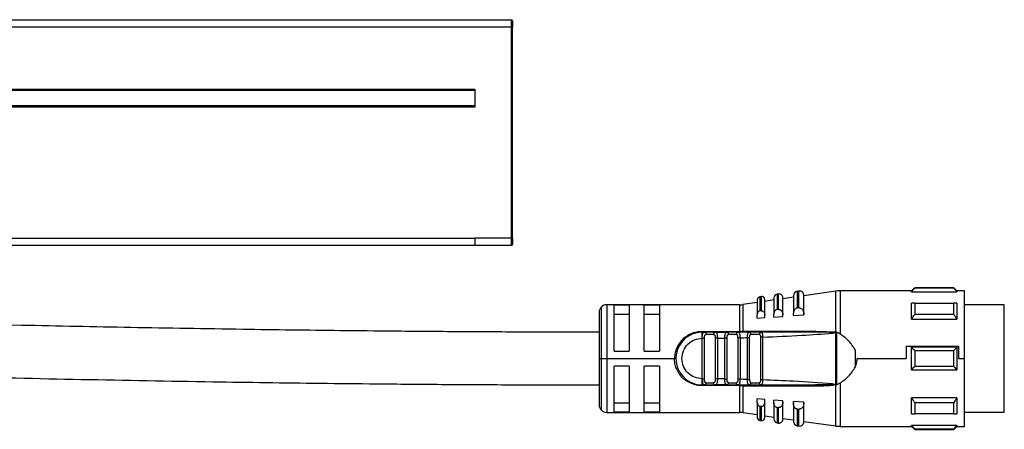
# Model space of a CAD drawing. Header units: millimetres. Extents: x -531 to 2300, y 404 to 998.
# Tile 17 of 27: x 638 to 769, y 685 to 740. Entities that reach past the tile are written whole.
import ezdxf

# ---------------------------------------------------------------- set-up
doc = ezdxf.new("R2010")
doc.units = ezdxf.units.MM

# ---------------------------------------------------------------- blocks, each defined once
blk = doc.blocks.new('Drawing View2')
at = {"color": 7, "linetype": 'Continuous', "lineweight": 25}
for p, q in [((-556.8, 33.7), (442.8, 33.7)), ((442.8, 32.7), (-556.8, 32.7)), ((-554.5, 33.71), (440.5, 33.71)), ((440.5, 33.71), (440.5, 33.7)), ((442.8, 33.7), (442.8, 32.7)), ((442.8, 32.7), (442.8, 4.7)), ((442.8, 32.7), (443, 32.7)), ((443, 33.5), (443, 32.7)), ((443, 4.7), (443, 32.7)), ((-552, 24.5), (438, 24.5)), ((438, 24.3), (-552, 24.3)), ((438, 24.5), (438, 22.1)), ((-552, 22.3), (438, 22.3)), ((438, 22.1), (-552, 22.1)), ((-552, 4.7), (438, 4.7)), ((442.8, 4.7), (438, 4.7)), ((442.8, 4.7), (442.8, 3.7)), ((443, 4.7), (442.8, 4.7)), ((443, 4.7), (443, 3.9)), ((438, 3.7), (335.55, 3.7)), ((442.8, 3.7), (438, 3.7)), ((442.8, 3.7), (442.8, 3.7)), ((481.01, -2.34), (480.81, -2.37)), ((480.81, -2.37), (480.81, -4.58)), ((481.01, -4.57), (481.01, -2.34)), ((485.95, -2.34), (481.7, -2.95)), ((485.95, -7.8), (485.95, -2.34)), ((496, -2.3), (486.52, -2.3)), ((486.52, -2.3), (486.52, -8.06)), ((496.4, -1.9), (496, -2.3)), ((496, -2.42), (496, -2.3)), ((496, -2.42), (502, -2.42)), ((501.6, -1.9), (496.4, -1.9)), ((501.6, -1.95), (496.4, -1.95)), ((502, -2.3), (501.6, -1.9)), ((501.6, -1.95), (501.6, -1.9)), ((503, -2.3), (502, -2.3)), ((503, -11.3), (503, -2.3)), ((475.5, -3.84), (473.6, -4.11)), ((475.5, -3.48), (475.5, -5.44)), ((476.04, -3.06), (475.84, -3.08)), ((475.84, -3.08), (475.84, -4.96)), ((476.04, -4.95), (476.04, -3.06)), ((476.5, -5.52), (476.5, -3.45)), ((477.7, -3.52), (476.5, -3.7)), ((477.7, -3.25), (477.7, -5.4)), ((478.33, -2.73), (478.13, -2.76)), ((478.13, -2.76), (478.13, -4.79)), ((478.33, -4.77), (478.33, -2.73)), ((480.3, -3.15), (478.9, -3.35)), ((478.9, -5.51), (478.9, -3.22)), ((480.3, -2.96), (480.3, -5.33)), ((481.7, -5.47), (481.7, -2.93)), ((454.5, -5.15), (454.5, -11.3)), ((454.79, -4.44), (454.79, -11.3)), ((473.17, -4.15), (455.5, -4.15)), ((455.5, -4.15), (455.5, -11.3)), ((458.5, -4.22), (456.5, -4.22)), ((456.5, -10.3), (456.5, -4.22)), ((458.5, -4.22), (458.5, -10.3)), ((462.5, -4.22), (460.5, -4.22)), ((460.5, -10.3), (460.5, -4.22)), ((462.5, -4.22), (462.5, -10.3)), ((473.17, -7.7), (473.17, -4.15)), ((473.6, -4.11), (473.6, -7.69)), ((481.01, -4.57), (481.1, -4.57)), ((496.4, -3.96), (501.6, -3.96)), ((502, -3.96), (502, -6.08)), ((508.3, -4.17), (503, -4.17)), ((508.3, -17.06), (508.3, -4.17)), ((456.5, -5.38), (458.5, -5.38)), ((460.5, -5.38), (462.5, -5.38)), ((475.5, -5.93), (475.5, -5.44)), ((475.5, -5.93), (476.5, -5.86)), ((476.5, -5.86), (476.5, -5.52)), ((477.7, -5.78), (477.7, -5.4)), ((477.7, -5.78), (478.9, -5.69)), ((478.9, -5.69), (478.9, -5.51)), ((480.3, -5.59), (480.3, -5.33)), ((480.3, -5.59), (481.7, -5.49)), ((481.7, -5.49), (481.7, -5.47)), ((496, -6.08), (502, -6.08)), ((501.6, -5.44), (496.4, -5.44)), ((468.2, -7.7), (473.17, -7.7)), ((468.2, -7.8), (468.52, -7.8)), ((469.89, -7.8), (468.52, -7.8)), ((469.89, -7.8), (469.81, -7.82)), ((469.93, -7.81), (469.81, -7.82)), ((469.89, -7.8), (471.49, -7.8)), ((472.93, -7.8), (471.49, -7.8)), ((472.97, -7.81), (472.85, -7.82)), ((472.93, -7.8), (472.86, -7.82)), ((474.39, -7.8), (473.57, -7.8)), ((483.26, -7.68), (473.6, -7.69)), ((476.01, -7.8), (474.43, -7.8)), ((476.01, -7.8), (475.93, -7.82)), ((476.01, -7.8), (476.07, -7.82)), ((485.81, -7.8), (483.9, -7.8)), ((485.72, -7.89), (485.95, -7.8)), ((486.01, -7.81), (486, -14.79)), ((468.19, -8.6), (468.2, -8.39)), ((468.19, -14), (468.19, -8.6)), ((468.48, -14), (468.48, -8.6)), ((469.69, -8.1), (468.71, -8.1)), ((469.92, -8.59), (469.92, -14)), ((470.21, -8.59), (471.19, -8.58)), ((470.21, -8.59), (470.21, -14)), ((471.48, -8.58), (471.19, -8.58)), ((471.19, -14.01), (471.19, -8.58)), ((471.48, -14.02), (471.48, -8.58)), ((472.72, -8.1), (471.69, -8.1)), ((472.92, -8.54), (472.92, -14.05)), ((473.21, -8.54), (473.21, -14.05)), ((474.19, -8.52), (474.48, -8.52)), ((474.19, -14.07), (474.19, -8.52)), ((474.48, -14.07), (474.48, -8.52)), ((475.78, -8.1), (474.65, -8.1)), ((475.92, -8.45), (475.92, -14.14)), ((476.21, -8.45), (476.21, -14.14)), ((485.72, -7.89), (485.49, -7.93)), ((485.49, -7.93), (485.64, -7.9)), ((456.5, -10.3), (458.5, -10.3)), ((460.5, -10.3), (462.5, -10.3)), ((488.5, -10.16), (488.5, -12.43)), ((495.29, -9.63), (502.2, -9.63)), ((495.29, -9.63), (495.29, -11.3)), ((502, -9.8), (496, -9.8)), ((496.4, -10.24), (501.6, -10.24)), ((502, -9.8), (502, -12.8)), ((502.2, -9.63), (502.2, -11.3)), ((454.5, -11.3), (454.5, -17.45)), ((454.5, -11.3), (454.79, -11.3)), ((454.79, -11.3), (455.5, -11.3)), ((454.79, -11.3), (454.79, -18.15)), ((455.5, -11.3), (464.5, -11.3)), ((455.5, -11.3), (455.5, -18.45)), ((488.77, -11.3), (495.29, -11.3)), ((502.2, -11.3), (503, -11.3)), ((503, -20.3), (503, -11.3)), ((458.5, -12.3), (456.5, -12.3)), ((456.5, -18.38), (456.5, -12.3)), ((458.5, -12.3), (458.5, -18.38)), ((460.5, -18.38), (460.5, -12.3)), ((462.5, -12.3), (460.5, -12.3)), ((462.5, -12.3), (462.5, -18.38)), ((496, -12.8), (502, -12.8)), ((501.6, -12.35), (496.4, -12.35)), ((468.2, -14.16), (468.19, -14)), ((468.2, -14.21), (468.2, -14.16)), ((471.19, -14.01), (470.21, -14)), ((471.19, -14.02), (471.48, -14.02)), ((468.52, -14.8), (468.2, -14.8)), ((473.17, -14.89), (468.2, -14.89)), ((468.42, -14.77), (468.52, -14.8)), ((468.52, -14.8), (469.89, -14.8)), ((468.71, -14.5), (469.69, -14.5)), ((469.89, -14.8), (469.81, -14.77)), ((471.49, -14.8), (469.89, -14.8)), ((471.49, -14.8), (471.41, -14.76)), ((471.45, -14.78), (471.47, -14.78)), ((471.49, -14.8), (472.93, -14.8)), ((471.69, -14.5), (472.72, -14.5)), ((472.93, -14.8), (472.85, -14.77)), ((472.86, -14.77), (472.97, -14.78)), ((473.17, -14.8), (473.17, -14.89)), ((473.17, -18.45), (473.17, -14.89)), ((473.6, -14.9), (483.26, -14.91)), ((473.6, -14.9), (473.6, -18.48)), ((474.43, -14.8), (474.36, -14.76)), ((474.39, -14.78), (474.52, -14.77)), ((474.43, -14.8), (474.51, -14.77)), ((474.43, -14.8), (476.01, -14.8)), ((474.65, -14.5), (475.78, -14.5)), ((476.01, -14.8), (475.93, -14.77)), ((483.88, -14.79), (483.23, -14.8)), ((485.49, -14.66), (485.72, -14.7)), ((485.72, -14.7), (485.93, -14.78)), ((485.95, -20.25), (485.95, -14.79)), ((486, -14.79), (486.52, -14.53)), ((486.52, -14.53), (486.52, -20.3)), ((476.5, -16.73), (475.5, -16.66)), ((475.5, -17.15), (475.5, -16.66)), ((476.5, -17.07), (476.5, -16.73)), ((478.9, -16.9), (477.7, -16.81)), ((477.7, -17.19), (477.7, -16.81)), ((478.9, -17.08), (478.9, -16.9)), ((502, -16.51), (496, -16.51)), ((502, -16.51), (502, -18.63)), ((458.5, -17.21), (456.5, -17.21)), ((462.5, -17.21), (460.5, -17.21)), ((475.5, -17.15), (475.5, -19.11)), ((475.84, -17.63), (475.84, -19.51)), ((476.5, -19.14), (476.5, -17.07)), ((477.7, -17.19), (477.7, -19.34)), ((478.13, -17.8), (478.13, -19.84)), ((478.9, -19.37), (478.9, -17.08)), ((481.7, -17.1), (480.3, -17)), ((480.3, -17.26), (480.3, -17)), ((480.3, -17.26), (480.3, -19.63)), ((480.81, -18.01), (480.81, -20.22)), ((481.1, -18.02), (481.01, -18.02)), ((481.01, -20.25), (481.01, -18.02)), ((481.7, -17.12), (481.7, -17.1)), ((481.7, -19.66), (481.7, -17.12)), ((496.4, -17.15), (501.6, -17.15)), ((508.3, -18.42), (508.3, -17.06)), ((455.5, -18.45), (473.17, -18.45)), ((456.5, -18.38), (458.5, -18.38)), ((460.5, -18.38), (462.5, -18.38)), ((473.6, -18.48), (475.5, -18.75)), ((475.84, -19.51), (476.04, -19.54)), ((476.5, -18.89), (477.7, -19.07)), ((478.9, -19.24), (480.3, -19.44)), ((501.6, -18.63), (496.4, -18.63)), ((503, -18.42), (508.3, -18.42)), ((478.13, -19.84), (478.33, -19.86)), ((480.81, -20.22), (481.01, -20.25)), ((481.7, -19.64), (485.95, -20.25)), ((486.52, -20.3), (496, -20.3)), ((502, -20.17), (496, -20.17)), ((496, -20.3), (496.4, -20.7)), ((496.4, -20.64), (501.6, -20.64)), ((496.4, -20.64), (496.4, -20.7)), ((496.4, -20.7), (501.6, -20.7)), ((501.6, -20.7), (502, -20.3)), ((502, -20.17), (502, -20.3)), ((502, -20.3), (503, -20.3))]:
    blk.add_line(p, q, dxfattribs=at)
at = {"color": 7, "linetype": 'Continuous', "lineweight": 25, "flags": 128}
for points in [[(496.4, -1.9), (496.4, -1.9), (496.4, -1.91), (496.4, -1.93), (496.4, -1.95)], [(502, -2.3), (502, -2.3), (502, -2.33), (502, -2.37), (502, -2.42)], [(476.04, -4.95), (475.93, -4.95), (475.84, -4.96)], [(478.33, -4.77), (478.22, -4.78), (478.13, -4.79)], [(481.01, -4.57), (480.9, -4.57), (480.81, -4.58)], [(496, -6.08), (496, -5.78), (496, -5.49), (496, -5.2), (496, -4.93), (496, -4.67), (496, -4.42), (496, -4.18), (496, -3.96)], [(496.4, -3.96), (496.4, -4.13), (496.4, -4.3), (496.4, -4.48), (496.4, -4.66), (496.4, -4.85), (496.4, -5.04), (496.4, -5.24), (496.4, -5.44)], [(501.6, -5.44), (501.6, -5.24), (501.6, -5.04), (501.6, -4.85), (501.6, -4.66), (501.6, -4.48), (501.6, -4.3), (501.6, -4.13), (501.6, -3.96)], [(468.52, -7.8), (468.56, -7.8), (468.59, -7.82), (468.63, -7.85), (468.66, -7.88), (468.68, -7.93), (468.7, -7.98), (468.71, -8.04), (468.71, -8.1)], [(496, -12.8), (496, -12.42), (496, -12.05), (496, -11.67), (496, -11.3), (496, -10.92), (496, -10.54), (496, -10.17), (496, -9.8)], [(496.4, -10.24), (496.4, -10.5), (496.4, -10.77), (496.4, -11.03), (496.4, -11.3), (496.4, -11.56), (496.4, -11.82), (496.4, -12.09), (496.4, -12.35)], [(501.6, -12.35), (501.6, -12.09), (501.6, -11.82), (501.6, -11.56), (501.6, -11.3), (501.6, -11.03), (501.6, -10.77), (501.6, -10.5), (501.6, -10.24)], [(468.52, -14.8), (468.56, -14.79), (468.59, -14.77), (468.63, -14.74), (468.66, -14.71), (468.68, -14.66), (468.7, -14.61), (468.71, -14.55), (468.71, -14.5)], [(496, -18.63), (496, -18.41), (496, -18.17), (496, -17.92), (496, -17.66), (496, -17.39), (496, -17.1), (496, -16.81), (496, -16.51)], [(475.84, -17.63), (475.96, -17.64), (476.04, -17.64)], [(476.04, -19.54), (476.04, -19.41), (476.04, -19.05), (476.04, -18.45), (476.04, -17.64)], [(478.13, -17.8), (478.24, -17.81), (478.33, -17.82)], [(478.33, -19.86), (478.33, -19.73), (478.33, -19.34), (478.33, -18.69), (478.33, -17.82)], [(480.81, -18.01), (480.93, -18.02), (481.01, -18.02)], [(496.4, -17.15), (496.4, -17.35), (496.4, -17.55), (496.4, -17.74), (496.4, -17.93), (496.4, -18.12), (496.4, -18.29), (496.4, -18.46), (496.4, -18.63)], [(501.6, -18.63), (501.6, -18.46), (501.6, -18.29), (501.6, -18.12), (501.6, -17.93), (501.6, -17.74), (501.6, -17.55), (501.6, -17.35), (501.6, -17.15)], [(496, -20.3), (496, -20.29), (496, -20.26), (496, -20.22), (496, -20.17)], [(501.6, -20.7), (501.6, -20.69), (501.6, -20.68), (501.6, -20.66), (501.6, -20.64)]]:
    blk.add_lwpolyline(points, dxfattribs=at)
at = {"color": 7, "linetype": 'Continuous', "lineweight": 25}
for centre, radius, start, end in [((442.8, 33.5), 0.2, 0, 90), ((442.8, 3.9), 0.2, 270, 0), ((480.9, -2.96), 0.6, 98.1899, 180), ((481.1, -2.93), 0.6, 0, 98.1899), ((486.52, -6.3), 4, 90, 98.1899), ((475.9, -3.48), 0.4, 98.1899, 180), ((476.1, -3.45), 0.4, 0, 98.1899), ((478.2, -3.25), 0.5, 98.1899, 180), ((478.4, -3.22), 0.5, 0, 98.1899), ((455.5, -5.15), 1, 135, 180), ((455.5, -5.15), 1, 90, 135), ((473.17, -1.15), 3, 270, 278.1899), ((468.2, -11.3), 3.5, 90, 270.0002), ((471.43, -8.05), 0.266, 351.1423, 76.7856), ((312.58, -7.71), 160.58, 359.9707, 0.0061), ((473.45, -7.71), 0.142, 322.5755, 5.7889), ((474.38, -8.06), 0.269, 352.5997, 79.8789), ((471.43, -14.54), 0.266, 283.2147, 8.8578), ((473.33, -14.9), 0.261, 1.6222, 23.1757), ((455.5, -17.45), 1, 180, 225), ((455.5, -17.45), 1, 225, 270), ((473.17, -21.45), 3, 81.8101, 90), ((475.9, -19.11), 0.4, 180, 261.8101), ((476.1, -19.14), 0.4, 261.8101, 360), ((478.2, -19.34), 0.5, 180, 261.8101), ((478.4, -19.37), 0.5, 261.8101, 0), ((480.9, -19.63), 0.6, 180, 261.8101), ((481.1, -19.66), 0.6, 261.8101, 0), ((486.52, -16.3), 4, 261.8101, 270)]:
    blk.add_arc(centre, radius, start, end, dxfattribs=at)
for points, knots in [([(438, 4.7), (438, 4.57), (438, 4.31), (438, 3.98), (438, 3.75), (438, 3.72), (438, 3.7)], [0, 0, 0, 0, 0.251117, 0.502233, 0.75335, 1, 1, 1, 1]), ([(454.5, -7.8), (451.13, -7.79), (444.74, -7.79), (435.65, -7.74), (427.56, -7.68), (420.33, -7.6), (413.64, -7.52), (404.37, -7.39), (392.43, -7.19), (373.98, -6.82), (351.82, -6.29), (324.21, -5.51), (294.98, -4.6), (264.13, -3.59), (230.52, -2.46), (194.14, -1.25), (154.97, -0.05), (123.08, 0.8), (98.49, 1.35), (81.34, 1.69), (68.12, 1.9), (58.84, 2.03), (53, 2.1), (46.36, 2.17), (39.16, 2.24), (31.51, 2.3), (23.57, 2.35), (14.81, 2.38), (8.69, 2.39), (5.5, 2.39)], [0, 0, 0, 0, 0.022444, 0.042643, 0.060605, 0.076336, 0.090867, 0.105195, 0.138171, 0.170502, 0.228225, 0.285946, 0.354672, 0.423408, 0.492149, 0.579643, 0.667138, 0.754629, 0.793123, 0.831608, 0.869263, 0.881383, 0.893601, 0.908203, 0.925739, 0.941578, 0.959233, 0.978706, 1, 1, 1, 1]), ([(496, -2.42), (496.07, -2.33), (496.2, -2.18), (496.34, -2.02), (496.4, -1.95)], [0, 0, 0, 0, 0.553792, 1, 1, 1, 1]), ([(501.6, -1.95), (501.68, -2.04), (501.81, -2.2), (501.94, -2.35), (502, -2.42)], [0, 0, 0, 0, 0.566189, 1, 1, 1, 1]), ([(5.5, -4.61), (8.79, -4.61), (15.07, -4.62), (24.06, -4.65), (32.18, -4.7), (39.43, -4.76), (45.81, -4.82), (51.32, -4.88), (56.17, -4.94), (63.87, -5.04), (74.83, -5.21), (92.97, -5.53), (115.05, -6.01), (147.71, -6.85), (187.11, -8.03), (230.95, -9.48), (272.51, -10.87), (311.78, -12.14), (343.77, -13.08), (368.42, -13.69), (385.79, -14.07), (399.74, -14.32), (410.31, -14.48), (417.55, -14.57), (425.31, -14.66), (433.97, -14.73), (443.83, -14.78), (450.81, -14.79), (454.5, -14.8)], [0, 0, 0, 0, 0.021915, 0.041894, 0.059938, 0.076052, 0.090237, 0.102492, 0.112848, 0.122596, 0.153881, 0.186059, 0.2438, 0.301545, 0.404665, 0.507784, 0.595274, 0.682751, 0.770207, 0.80869, 0.847173, 0.886041, 0.901714, 0.917634, 0.934285, 0.953473, 0.975375, 1, 1, 1, 1]), ([(475.84, -4.96), (475.82, -4.96), (475.78, -4.97), (475.7, -5.01), (475.6, -5.09), (475.52, -5.25), (475.51, -5.37), (475.5, -5.44)], [0, 0, 0, 0, 0.096571, 0.197429, 0.41274, 0.676188, 1, 1, 1, 1]), ([(476.04, -4.95), (476.05, -4.95), (476.07, -4.94), (476.09, -4.95), (476.1, -4.95)], [0, 0, 0, 0, 0.553505, 1, 1, 1, 1]), ([(476.1, -4.95), (476.12, -4.95), (476.17, -4.96), (476.26, -5), (476.38, -5.11), (476.48, -5.29), (476.49, -5.44), (476.5, -5.52)], [0, 0, 0, 0, 0.092113, 0.190371, 0.409273, 0.68628, 1, 1, 1, 1]), ([(478.13, -4.79), (478.1, -4.79), (478.05, -4.8), (477.95, -4.84), (477.83, -4.94), (477.72, -5.14), (477.71, -5.31), (477.7, -5.4)], [0, 0, 0, 0, 0.095358, 0.192264, 0.405805, 0.669689, 1, 1, 1, 1]), ([(478.33, -4.77), (478.34, -4.77), (478.37, -4.77), (478.39, -4.77), (478.4, -4.77)], [0, 0, 0, 0, 0.553052, 1, 1, 1, 1]), ([(478.4, -4.77), (478.43, -4.78), (478.49, -4.79), (478.61, -4.84), (478.75, -4.97), (478.87, -5.21), (478.89, -5.4), (478.9, -5.51)], [0, 0, 0, 0, 0.090894, 0.187707, 0.403221, 0.680517, 1, 1, 1, 1]), ([(480.81, -4.58), (480.78, -4.59), (480.72, -4.59), (480.6, -4.65), (480.45, -4.77), (480.32, -5.02), (480.31, -5.21), (480.3, -5.33)], [0, 0, 0, 0, 0.09377, 0.189049, 0.400199, 0.66412, 1, 1, 1, 1]), ([(481.1, -4.57), (481.13, -4.57), (481.21, -4.59), (481.35, -4.66), (481.52, -4.81), (481.67, -5.11), (481.69, -5.34), (481.7, -5.47)], [0, 0, 0, 0, 0.089482, 0.184693, 0.396628, 0.674165, 1, 1, 1, 1]), ([(496.4, -3.96), (496.32, -3.96), (496.19, -3.96), (496.06, -3.96), (496, -3.96)], [0, 0, 0, 0, 0.566235, 1, 1, 1, 1]), ([(502, -3.96), (501.93, -3.96), (501.8, -3.96), (501.66, -3.96), (501.6, -3.96)], [0, 0, 0, 0, 0.553742, 1, 1, 1, 1]), ([(496, -6.08), (496.07, -5.96), (496.2, -5.75), (496.34, -5.53), (496.4, -5.44)], [0, 0, 0, 0, 0.553792, 1, 1, 1, 1]), ([(501.6, -5.44), (501.68, -5.56), (501.81, -5.77), (501.94, -5.99), (502, -6.08)], [0, 0, 0, 0, 0.566189, 1, 1, 1, 1]), ([(468.2, -7.7), (467.79, -7.74), (467.09, -7.81), (466.04, -8.31), (465.19, -9.07), (464.61, -10.17), (464.53, -10.93), (464.5, -11.3)], [0, 0, 0, 0, 0.208658, 0.361333, 0.608024, 0.810846, 1, 1, 1, 1]), ([(468.2, -8.39), (468.21, -8.3), (468.22, -8.13), (468.27, -7.94), (468.36, -7.82), (468.47, -7.8), (468.52, -7.8)], [0, 0, 0, 0, 0.2518057, 0.4913413, 0.7336016, 1, 1, 1, 1]), ([(468.2, -8.39), (468.2, -8.3), (468.2, -8.14), (468.2, -7.95), (468.2, -7.82), (468.2, -7.8), (468.2, -7.8)], [0, 0, 0, 0, 0.25, 0.5, 0.75, 1, 1, 1, 1]), ([(468.6, -7.82), (468.54, -7.81), (468.48, -7.8), (468.43, -7.81), (468.42, -7.81)], [0, 0, 0, 0, 0.836263, 1, 1, 1, 1]), ([(469.98, -7.81), (469.97, -7.81), (469.92, -7.8), (469.86, -7.81), (469.81, -7.82)], [0, 0, 0, 0, 0.1413634, 1, 1, 1, 1]), ([(469.89, -7.8), (469.94, -7.8), (470.04, -7.82), (470.12, -7.94), (470.17, -8.09), (470.19, -8.23), (470.2, -8.4), (470.21, -8.52), (470.21, -8.59)], [0, 0, 0, 0, 0.226087, 0.46364, 0.589382, 0.720309, 0.857009, 1, 1, 1, 1]), ([(471.19, -8.58), (471.19, -8.52), (471.19, -8.4), (471.21, -8.24), (471.23, -8.1), (471.27, -7.95), (471.35, -7.82), (471.45, -7.8), (471.49, -7.79)], [0, 0, 0, 0, 0.140245, 0.275117, 0.40509, 0.530691, 0.770081, 1, 1, 1, 1]), ([(471.57, -7.82), (471.52, -7.81), (471.47, -7.8), (471.42, -7.81), (471.41, -7.81)], [0, 0, 0, 0, 0.8728793, 1, 1, 1, 1]), ([(472.86, -7.82), (472.86, -7.82), (472.83, -7.83), (472.78, -7.88), (472.73, -7.98), (472.73, -8.06), (472.72, -8.1)], [0, 0, 0, 0, 0.012557, 0.341705, 0.670852, 1, 1, 1, 1]), ([(473.01, -7.81), (473, -7.81), (472.95, -7.8), (472.9, -7.81), (472.85, -7.82)], [0, 0, 0, 0, 0.149371, 1, 1, 1, 1]), ([(472.93, -7.8), (472.98, -7.8), (473.05, -7.82), (473.11, -7.91), (473.16, -8.03), (473.19, -8.2), (473.2, -8.39), (473.2, -8.49), (473.21, -8.54)], [0, 0, 0, 0, 0.248519, 0.379171, 0.512748, 0.747039, 0.872877, 1, 1, 1, 1]), ([(474.43, -7.8), (474.15, -7.8), (473.65, -7.8), (473.15, -7.8), (472.93, -7.8)], [0, 0, 0, 0, 0.559997, 1, 1, 1, 1]), ([(473.38, -7.7), (473.34, -7.7), (473.27, -7.7), (473.2, -7.7), (473.17, -7.7)], [0, 0, 0, 0, 0.560115, 1, 1, 1, 1]), ([(473.38, -7.7), (473.42, -7.7), (473.49, -7.7), (473.56, -7.69), (473.6, -7.69)], [0, 0, 0, 0, 0.560253, 1, 1, 1, 1]), ([(474.19, -8.52), (474.19, -8.46), (474.19, -8.37), (474.2, -8.23), (474.21, -8.11), (474.24, -8), (474.27, -7.91), (474.32, -7.82), (474.39, -7.8), (474.43, -7.8)], [0, 0, 0, 0, 0.131677, 0.246457, 0.371122, 0.49486, 0.621291, 0.748858, 1, 1, 1, 1]), ([(474.52, -7.82), (474.47, -7.81), (474.41, -7.8), (474.37, -7.81), (474.36, -7.82)], [0, 0, 0, 0, 0.8044119, 1, 1, 1, 1]), ([(475.93, -7.82), (475.93, -7.82), (475.9, -7.83), (475.85, -7.88), (475.79, -7.98), (475.78, -8.06), (475.78, -8.1)], [0, 0, 0, 0, 0.0157491, 0.3438327, 0.6719164, 1, 1, 1, 1]), ([(476.07, -7.82), (476.06, -7.81), (476.02, -7.8), (475.96, -7.81), (475.92, -7.82)], [0, 0, 0, 0, 0.205846, 1, 1, 1, 1]), ([(476.07, -7.82), (476.06, -7.81), (476.02, -7.8), (475.96, -7.81), (475.92, -7.82)], [0, 0, 0, 0, 0.207224, 1, 1, 1, 1]), ([(483.23, -7.8), (481.89, -7.8), (479.48, -7.8), (477.07, -7.8), (476.01, -7.8)], [0, 0, 0, 0, 0.5599108, 1, 1, 1, 1]), ([(476.07, -7.82), (476.08, -7.83), (476.11, -7.84), (476.14, -7.9), (476.17, -8), (476.19, -8.15), (476.2, -8.31), (476.2, -8.41), (476.21, -8.45)], [0, 0, 0, 0, 0.121859, 0.273157, 0.421419, 0.691126, 0.842991, 1, 1, 1, 1]), ([(483.23, -7.8), (481.43, -7.8), (479.05, -7.8), (476.67, -7.8), (476.1, -7.8)], [0, 0, 0, 0, 0.758775, 1, 1, 1, 1]), ([(483.23, -7.8), (483.24, -7.79), (483.24, -7.79), (483.25, -7.77), (483.26, -7.73), (483.26, -7.7), (483.26, -7.68)], [0, 0, 0, 0, 0.244855, 0.499998, 0.755142, 1, 1, 1, 1]), ([(485.49, -7.93), (485.55, -7.91), (485.62, -7.87), (485.71, -7.86), (485.72, -7.85), (485.72, -7.85), (485.72, -7.85), (485.72, -7.85), (485.72, -7.85), (485.72, -7.85), (485.72, -7.85), (485.72, -7.85), (485.69, -7.84), (485.64, -7.84), (485.28, -7.82), (484.47, -7.8), (483.7, -7.8), (483.23, -7.8)], [0, 0, 0, 0, 0.07257, 0.088505, 0.089278, 0.089587, 0.089854, 0.090095, 0.090329, 0.090579, 0.090862, 0.09157, 0.095174, 0.116976, 0.157001, 0.483088, 1, 1, 1, 1]), ([(483.26, -7.68), (483.89, -7.68), (484.67, -7.69), (485.48, -7.77), (485.67, -7.82), (485.71, -7.85), (485.72, -7.86), (485.72, -7.88), (485.72, -7.89), (485.72, -7.89)], [0, 0, 0, 0, 0.747452, 0.930455, 0.976205, 0.983505, 0.989542, 0.994803, 1, 1, 1, 1]), ([(485.93, -14.78), (485.93, -14.35), (485.93, -13.19), (485.94, -10.86), (485.95, -8.97), (485.95, -7.8)], [0, 0, 0, 0, 0.184907, 0.500254, 1, 1, 1, 1]), ([(486.01, -7.81), (486, -7.8), (485.98, -7.8), (485.96, -7.8), (485.95, -7.8)], [0, 0, 0, 0, 0.4831768, 1, 1, 1, 1]), ([(486.52, -8.06), (486.43, -8), (486.27, -7.89), (486.09, -7.83), (486.01, -7.81)], [0, 0, 0, 0, 0.580302, 1, 1, 1, 1]), ([(468.19, -14), (467.84, -13.95), (467.14, -13.87), (466.24, -13.25), (465.64, -12.36), (465.43, -11.3), (465.64, -10.24), (466.24, -9.34), (467.14, -8.72), (467.84, -8.64), (468.19, -8.6)], [0, 0, 0, 0, 0.125, 0.249999, 0.374999, 0.499999, 0.624999, 0.749999, 0.875, 1, 1, 1, 1]), ([(468.19, -8.6), (468.23, -8.6), (468.3, -8.6), (468.39, -8.6), (468.45, -8.6), (468.47, -8.6), (468.48, -8.6)], [0, 0, 0, 0, 0.2834415, 0.5737117, 0.7945205, 1, 1, 1, 1]), ([(468.48, -8.6), (468.48, -8.53), (468.49, -8.4), (468.51, -8.25), (468.55, -8.17), (468.59, -8.13), (468.65, -8.1), (468.69, -8.1), (468.71, -8.1)], [0, 0, 0, 0, 0.273649, 0.530658, 0.645969, 0.758681, 0.874843, 1, 1, 1, 1]), ([(469.69, -8.1), (469.71, -8.1), (469.74, -8.1), (469.79, -8.12), (469.83, -8.16), (469.87, -8.22), (469.89, -8.29), (469.91, -8.41), (469.92, -8.52), (469.92, -8.59)], [0, 0, 0, 0, 0.100093, 0.203981, 0.319404, 0.436084, 0.574026, 0.710678, 1, 1, 1, 1]), ([(471.48, -8.58), (471.48, -8.51), (471.49, -8.38), (471.51, -8.24), (471.55, -8.16), (471.59, -8.13), (471.63, -8.1), (471.67, -8.1), (471.69, -8.1)], [0, 0, 0, 0, 0.293663, 0.543126, 0.654538, 0.764313, 0.877837, 1, 1, 1, 1]), ([(472.92, -8.54), (472.92, -8.46), (472.92, -8.36), (472.9, -8.25), (472.87, -8.18), (472.82, -8.12), (472.77, -8.09), (472.74, -8.09), (472.72, -8.1)], [0, 0, 0, 0, 0.352949, 0.448029, 0.563779, 0.81412, 0.91481, 1, 1, 1, 1]), ([(473.21, -8.54), (473.39, -8.54), (473.72, -8.53), (474.05, -8.52), (474.19, -8.52)], [0, 0, 0, 0, 0.560004, 1, 1, 1, 1]), ([(474.48, -8.52), (474.48, -8.46), (474.49, -8.35), (474.51, -8.23), (474.54, -8.16), (474.57, -8.12), (474.6, -8.1), (474.64, -8.1), (474.65, -8.1)], [0, 0, 0, 0, 0.2924807, 0.5424108, 0.658598, 0.7707739, 0.8853956, 1, 1, 1, 1]), ([(475.78, -8.1), (475.79, -8.1), (475.82, -8.1), (475.85, -8.12), (475.87, -8.15), (475.9, -8.21), (475.92, -8.31), (475.92, -8.41), (475.92, -8.45)], [0, 0, 0, 0, 0.12329, 0.238914, 0.351741, 0.466997, 0.720832, 1, 1, 1, 1]), ([(476.21, -8.45), (477.94, -8.38), (481.04, -8.25), (484.13, -8.03), (485.49, -7.93)], [0, 0, 0, 0, 0.560093, 1, 1, 1, 1]), ([(485.7, -7.87), (485.7, -7.87), (485.7, -7.88), (485.69, -7.88), (485.67, -7.89), (485.65, -7.9), (485.64, -7.9)], [0, 0, 0, 0, 0.068493, 0.149045, 0.357724, 1, 1, 1, 1]), ([(488.5, -10.16), (488.24, -9.74), (487.72, -8.91), (486.92, -8.34), (486.52, -8.06)], [0, 0, 0, 0, 0.496441, 1, 1, 1, 1]), ([(496.4, -10.24), (496.32, -10.16), (496.19, -10.01), (496.06, -9.86), (496, -9.8)], [0, 0, 0, 0, 0.566189, 1, 1, 1, 1]), ([(502, -9.8), (501.93, -9.88), (501.8, -10.03), (501.66, -10.17), (501.6, -10.24)], [0, 0, 0, 0, 0.5537924, 1, 1, 1, 1]), ([(468.2, -14.89), (468, -14.89), (467.57, -14.88), (466.91, -14.68), (466.22, -14.37), (465.61, -13.91), (465.11, -13.33), (464.76, -12.66), (464.53, -11.97), (464.51, -11.51), (464.5, -11.3)], [0, 0, 0, 0, 0.100151, 0.221889, 0.356843, 0.49447, 0.62838, 0.762937, 0.888378, 1, 1, 1, 1]), ([(488.5, -12.43), (488.59, -12.22), (488.74, -11.85), (488.76, -11.45), (488.77, -11.3)], [0, 0, 0, 0, 0.5979481, 1, 1, 1, 1]), ([(486.52, -14.53), (486.92, -14.25), (487.72, -13.68), (488.24, -12.85), (488.5, -12.43)], [0, 0, 0, 0, 0.5035589, 1, 1, 1, 1]), ([(496, -12.8), (496.07, -12.71), (496.2, -12.56), (496.34, -12.42), (496.4, -12.35)], [0, 0, 0, 0, 0.553792, 1, 1, 1, 1]), ([(501.6, -12.35), (501.68, -12.44), (501.81, -12.58), (501.94, -12.73), (502, -12.8)], [0, 0, 0, 0, 0.566189, 1, 1, 1, 1]), ([(468.2, -14.8), (468.2, -14.79), (468.2, -14.77), (468.2, -14.64), (468.2, -14.45), (468.2, -14.29), (468.2, -14.21)], [0, 0, 0, 0, 0.25, 0.5, 0.75, 1, 1, 1, 1]), ([(468.2, -14.21), (468.21, -14.29), (468.22, -14.46), (468.27, -14.65), (468.34, -14.75), (468.4, -14.77), (468.42, -14.77)], [0, 0, 0, 0, 0.293578, 0.588234, 0.883282, 1, 1, 1, 1]), ([(468.71, -14.5), (468.69, -14.49), (468.65, -14.49), (468.59, -14.47), (468.55, -14.42), (468.51, -14.34), (468.49, -14.19), (468.48, -14.06), (468.48, -14)], [0, 0, 0, 0, 0.1252121, 0.2413938, 0.3540865, 0.4693381, 0.7263489, 1, 1, 1, 1]), ([(469.92, -14), (469.92, -14.03), (469.92, -14.1), (469.91, -14.23), (469.88, -14.35), (469.84, -14.42), (469.8, -14.46), (469.75, -14.49), (469.71, -14.49), (469.69, -14.5)], [0, 0, 0, 0, 0.09964, 0.282254, 0.560634, 0.674404, 0.782627, 0.889659, 1, 1, 1, 1]), ([(470.21, -14), (470.21, -14.07), (470.2, -14.19), (470.19, -14.36), (470.16, -14.5), (470.11, -14.65), (470.04, -14.77), (469.94, -14.79), (469.89, -14.79)], [0, 0, 0, 0, 0.144729, 0.283823, 0.416344, 0.542823, 0.779088, 1, 1, 1, 1]), ([(471.41, -14.76), (471.38, -14.76), (471.33, -14.75), (471.29, -14.67), (471.25, -14.58), (471.22, -14.46), (471.2, -14.32), (471.19, -14.17), (471.19, -14.07), (471.19, -14.01)], [0, 0, 0, 0, 0.138241, 0.277586, 0.425307, 0.573151, 0.710566, 0.852721, 1, 1, 1, 1]), ([(471.69, -14.5), (471.67, -14.49), (471.63, -14.49), (471.58, -14.46), (471.55, -14.42), (471.51, -14.35), (471.48, -14.21), (471.48, -14.09), (471.48, -14.02)], [0, 0, 0, 0, 0.128473, 0.244247, 0.350551, 0.471184, 0.69326, 1, 1, 1, 1]), ([(472.92, -14.05), (472.92, -14.12), (472.91, -14.21), (472.9, -14.33), (472.88, -14.39), (472.85, -14.44), (472.82, -14.47), (472.78, -14.49), (472.74, -14.49), (472.72, -14.5)], [0, 0, 0, 0, 0.311224, 0.44031, 0.555819, 0.666654, 0.779304, 0.885992, 1, 1, 1, 1]), ([(473.21, -14.05), (473.2, -14.1), (473.2, -14.2), (473.19, -14.34), (473.17, -14.47), (473.15, -14.59), (473.11, -14.68), (473.05, -14.77), (472.98, -14.79), (472.93, -14.8)], [0, 0, 0, 0, 0.130596, 0.243598, 0.365223, 0.490036, 0.623138, 0.753138, 1, 1, 1, 1]), ([(474.19, -14.07), (474.01, -14.07), (473.68, -14.06), (473.35, -14.05), (473.21, -14.05)], [0, 0, 0, 0, 0.559996, 1, 1, 1, 1]), ([(474.36, -14.76), (474.34, -14.76), (474.3, -14.75), (474.27, -14.68), (474.22, -14.57), (474.2, -14.41), (474.19, -14.23), (474.19, -14.13), (474.19, -14.07)], [0, 0, 0, 0, 0.119535, 0.270262, 0.418423, 0.688467, 0.841471, 1, 1, 1, 1]), ([(474.48, -14.07), (474.48, -14.13), (474.49, -14.24), (474.51, -14.36), (474.54, -14.43), (474.57, -14.46), (474.6, -14.49), (474.63, -14.49), (474.65, -14.5)], [0, 0, 0, 0, 0.293938, 0.540178, 0.655586, 0.767353, 0.880533, 1, 1, 1, 1]), ([(475.92, -14.14), (475.92, -14.19), (475.92, -14.28), (475.9, -14.38), (475.87, -14.44), (475.85, -14.47), (475.82, -14.49), (475.79, -14.49), (475.78, -14.5)], [0, 0, 0, 0, 0.28581, 0.527125, 0.644861, 0.759423, 0.876123, 1, 1, 1, 1]), ([(476.21, -14.14), (476.2, -14.18), (476.2, -14.28), (476.19, -14.44), (476.17, -14.59), (476.14, -14.69), (476.1, -14.77), (476.05, -14.79), (476.01, -14.8)], [0, 0, 0, 0, 0.133503, 0.262655, 0.492012, 0.617466, 0.745184, 1, 1, 1, 1]), ([(485.49, -14.66), (483.76, -14.54), (480.67, -14.32), (477.57, -14.19), (476.21, -14.14)], [0, 0, 0, 0, 0.55991, 1, 1, 1, 1]), ([(468.42, -14.78), (468.43, -14.78), (468.48, -14.79), (468.54, -14.78), (468.6, -14.77)], [0, 0, 0, 0, 0.171198, 1, 1, 1, 1]), ([(469.81, -14.77), (469.86, -14.78), (469.92, -14.79), (469.97, -14.78), (469.98, -14.78)], [0, 0, 0, 0, 0.864326, 1, 1, 1, 1]), ([(471.41, -14.78), (471.41, -14.78), (471.46, -14.79), (471.52, -14.78), (471.57, -14.77)], [0, 0, 0, 0, 0.146265, 1, 1, 1, 1]), ([(472.85, -14.77), (472.9, -14.78), (472.95, -14.79), (473, -14.78), (473.01, -14.78)], [0, 0, 0, 0, 0.848009, 1, 1, 1, 1]), ([(472.93, -14.8), (473.21, -14.8), (473.71, -14.8), (474.21, -14.8), (474.43, -14.8)], [0, 0, 0, 0, 0.560003, 1, 1, 1, 1]), ([(473.17, -14.89), (473.21, -14.89), (473.28, -14.89), (473.35, -14.89), (473.38, -14.89)], [0, 0, 0, 0, 0.559726, 1, 1, 1, 1]), ([(473.6, -14.9), (473.56, -14.9), (473.49, -14.9), (473.41, -14.9), (473.38, -14.89)], [0, 0, 0, 0, 0.559933, 1, 1, 1, 1]), ([(474.36, -14.77), (474.37, -14.78), (474.41, -14.79), (474.47, -14.78), (474.52, -14.77)], [0, 0, 0, 0, 0.200385, 1, 1, 1, 1]), ([(474.51, -14.77), (474.51, -14.77), (474.54, -14.77), (474.59, -14.71), (474.64, -14.61), (474.65, -14.53), (474.65, -14.5)], [0, 0, 0, 0, 0.01467, 0.343113, 0.671557, 1, 1, 1, 1]), ([(475.93, -14.77), (475.93, -14.77), (475.9, -14.77), (475.85, -14.71), (475.79, -14.61), (475.78, -14.53), (475.78, -14.5)], [0, 0, 0, 0, 0.015329, 0.343553, 0.671776, 1, 1, 1, 1]), ([(475.92, -14.77), (475.96, -14.78), (476.02, -14.79), (476.06, -14.78), (476.07, -14.78)], [0, 0, 0, 0, 0.792373, 1, 1, 1, 1]), ([(476.01, -14.8), (477.36, -14.8), (479.77, -14.8), (482.17, -14.8), (483.23, -14.8)], [0, 0, 0, 0, 0.560035, 1, 1, 1, 1]), ([(483.23, -14.8), (483.23, -14.8), (483.24, -14.8), (483.24, -14.8), (483.24, -14.8)], [0, 0, 0, 0, 0.373926, 1, 1, 1, 1]), ([(483.24, -14.8), (483.24, -14.8), (483.24, -14.81), (483.25, -14.83), (483.26, -14.86), (483.26, -14.9), (483.26, -14.91)], [0, 0, 0, 0, 0.006011, 0.337638, 0.688269, 1, 1, 1, 1]), ([(483.26, -14.91), (483.97, -14.91), (484.77, -14.91), (485.62, -14.82), (485.71, -14.75), (485.72, -14.74), (485.73, -14.73), (485.72, -14.71), (485.72, -14.71), (485.72, -14.7)], [0, 0, 0, 0, 0.847359, 0.965598, 0.977144, 0.983437, 0.988904, 0.994214, 1, 1, 1, 1]), ([(485.7, -14.72), (485.7, -14.72), (485.7, -14.72), (485.7, -14.72), (485.7, -14.73), (485.68, -14.74), (485.31, -14.78), (484.71, -14.78), (484.13, -14.79), (483.88, -14.79)], [0, 0, 0, 0, 0.000678, 0.001376, 0.002913, 0.006752, 0.04264, 0.602663, 1, 1, 1, 1]), ([(485.49, -14.66), (485.55, -14.67), (485.61, -14.68), (485.68, -14.7), (485.69, -14.71), (485.7, -14.72), (485.7, -14.72), (485.7, -14.72), (485.7, -14.72)], [0, 0, 0, 0, 0.742688, 0.910293, 0.946411, 0.976181, 0.988667, 1, 1, 1, 1]), ([(485.95, -14.79), (485.95, -14.79), (485.94, -14.78), (485.93, -14.78), (485.93, -14.78)], [0, 0, 0, 0, 0.552396, 1, 1, 1, 1]), ([(485.95, -14.79), (485.96, -14.79), (485.98, -14.79), (485.99, -14.79), (486, -14.79)], [0, 0, 0, 0, 0.500614, 1, 1, 1, 1]), ([(496.4, -17.15), (496.32, -17.03), (496.19, -16.82), (496.06, -16.6), (496, -16.51)], [0, 0, 0, 0, 0.566189, 1, 1, 1, 1]), ([(502, -16.51), (501.93, -16.63), (501.8, -16.84), (501.66, -17.06), (501.6, -17.15)], [0, 0, 0, 0, 0.553792, 1, 1, 1, 1]), ([(475.5, -17.15), (475.51, -17.22), (475.52, -17.35), (475.6, -17.5), (475.7, -17.58), (475.78, -17.62), (475.82, -17.63), (475.84, -17.63)], [0, 0, 0, 0, 0.323921, 0.5874, 0.803788, 0.901229, 1, 1, 1, 1]), ([(476.1, -17.64), (476.09, -17.64), (476.07, -17.65), (476.05, -17.64), (476.04, -17.64)], [0, 0, 0, 0, 0.559946, 1, 1, 1, 1]), ([(476.1, -17.64), (476.15, -17.63), (476.25, -17.61), (476.38, -17.48), (476.48, -17.3), (476.49, -17.15), (476.5, -17.07)], [0, 0, 0, 0, 0.1849, 0.408712, 0.685985, 1, 1, 1, 1]), ([(478.13, -17.8), (478.1, -17.8), (478.05, -17.79), (477.95, -17.75), (477.83, -17.65), (477.72, -17.45), (477.71, -17.28), (477.7, -17.19)], [0, 0, 0, 0, 0.097342, 0.196469, 0.405839, 0.669699, 1, 1, 1, 1]), ([(478.4, -17.82), (478.39, -17.82), (478.36, -17.82), (478.34, -17.82), (478.33, -17.82)], [0, 0, 0, 0, 0.559949, 1, 1, 1, 1]), ([(478.9, -17.08), (478.89, -17.18), (478.88, -17.37), (478.76, -17.6), (478.62, -17.74), (478.49, -17.8), (478.43, -17.81), (478.4, -17.82)], [0, 0, 0, 0, 0.30579, 0.570569, 0.801387, 0.904132, 1, 1, 1, 1]), ([(480.81, -18.01), (480.78, -18), (480.72, -18), (480.6, -17.94), (480.45, -17.82), (480.32, -17.58), (480.31, -17.38), (480.3, -17.26)], [0, 0, 0, 0, 0.095969, 0.193666, 0.400239, 0.664134, 1, 1, 1, 1]), ([(481.7, -17.12), (481.69, -17.25), (481.67, -17.49), (481.52, -17.78), (481.35, -17.93), (481.21, -18), (481.13, -18.02), (481.1, -18.02)], [0, 0, 0, 0, 0.325938, 0.603471, 0.815327, 0.910521, 1, 1, 1, 1]), ([(496, -18.63), (496.07, -18.63), (496.2, -18.63), (496.34, -18.63), (496.4, -18.63)], [0, 0, 0, 0, 0.553742, 1, 1, 1, 1]), ([(501.6, -18.63), (501.68, -18.63), (501.81, -18.63), (501.94, -18.63), (502, -18.63)], [0, 0, 0, 0, 0.566235, 1, 1, 1, 1]), ([(496.4, -20.64), (496.32, -20.55), (496.19, -20.39), (496.06, -20.24), (496, -20.17)], [0, 0, 0, 0, 0.5661891, 1, 1, 1, 1]), ([(502, -20.17), (501.93, -20.26), (501.8, -20.41), (501.66, -20.57), (501.6, -20.64)], [0, 0, 0, 0, 0.553792, 1, 1, 1, 1])]:
    blk.add_open_spline(points, degree=3, knots=knots, dxfattribs=at)
for points in [[(468.2, -7.7), (468.2, -7.71), (468.2, -7.74), (468.2, -7.77), (468.2, -7.79), (468.2, -7.79), (468.2, -7.8)], [(469.81, -7.82), (469.79, -7.84), (469.74, -7.88), (469.7, -7.98), (469.69, -8.06), (469.69, -8.1)], [(470.21, -8.59), (470.17, -8.59), (470.11, -8.59), (470.02, -8.59), (469.95, -8.59), (469.93, -8.59), (469.92, -8.59)], [(473.21, -8.54), (473.17, -8.54), (473.11, -8.54), (473.02, -8.54), (472.95, -8.54), (472.93, -8.54), (472.92, -8.54)], [(476.21, -8.45), (476.17, -8.45), (476.11, -8.45), (476.02, -8.45), (475.95, -8.45), (475.93, -8.45), (475.92, -8.45)], [(468.19, -14), (468.23, -14), (468.29, -14), (468.38, -14), (468.45, -14), (468.47, -14), (468.48, -14)], [(470.21, -14), (470.17, -14), (470.11, -14), (470.02, -14), (469.95, -14), (469.93, -14), (469.92, -14)], [(473.21, -14.05), (473.17, -14.05), (473.11, -14.05), (473.02, -14.05), (472.95, -14.05), (472.93, -14.05), (472.92, -14.05)], [(474.19, -14.07), (474.23, -14.07), (474.29, -14.07), (474.38, -14.07), (474.45, -14.07), (474.47, -14.07), (474.48, -14.07)], [(476.21, -14.14), (476.17, -14.14), (476.11, -14.14), (476.02, -14.14), (475.95, -14.14), (475.93, -14.14), (475.92, -14.14)], [(468.2, -14.8), (468.2, -14.8), (468.2, -14.8), (468.2, -14.82), (468.2, -14.85), (468.2, -14.88), (468.2, -14.89)], [(469.81, -14.77), (469.79, -14.75), (469.74, -14.71), (469.7, -14.61), (469.69, -14.53), (469.69, -14.5)], [(472.85, -14.77), (472.83, -14.75), (472.78, -14.71), (472.73, -14.61), (472.73, -14.53), (472.72, -14.5)]]:
    blk.add_open_spline(points, degree=3, dxfattribs=at)

msp = doc.modelspace()

# ---------------------------------------------------------------- block references
at = {"color": 7, "linetype": 'Continuous', "lineweight": 25}
msp.add_blockref('Drawing View2', (260.67, 706.19), dxfattribs=at)

doc.saveas('drawing.dxf')
